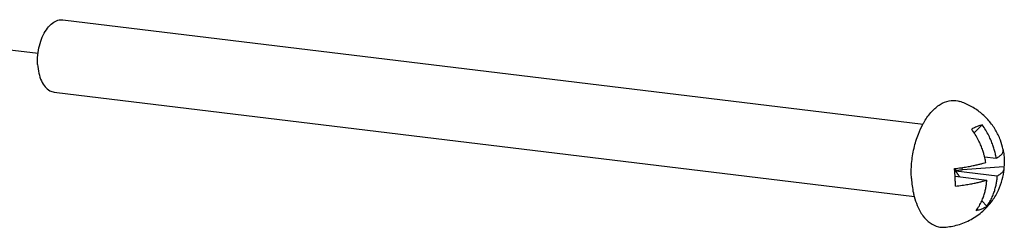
# Model space of a CAD drawing. Header units: inches. Extents: x -4 to 262, y 56 to 231.
# Tile 121 of 162: x 132.148 to 135.345, y 158.364 to 159.037. Entities that reach past the tile are written whole.
import ezdxf

# ---------------------------------------------------------------- set-up
doc = ezdxf.new("R2010")
doc.units = ezdxf.units.IN
doc.header["$LTSCALE"] = 1.2
doc.header["$MEASUREMENT"] = 0
doc.linetypes.add('DASHED', pattern=[0.2, 0.1, -0.1])
doc.layers.get('0').update_dxf_attribs({"linetype": 'CONTINUOUS'})
doc.layers.add('3_ALL_AXES', color=7, linetype='CONTINUOUS')
doc.layers.add('7_ALL_FEATURES', color=7, linetype='CONTINUOUS')

msp = doc.modelspace()

# ---------------------------------------------------------------- linework, layer by layer
at = {"color": 4, "linetype": 'DASHED'}
msp.add_line((132.2075, 158.9278), (131.8797, 158.9675), dxfattribs=at)
at = {"layer": '3_ALL_AXES', "color": 7, "linetype": 'Continuous'}
for p, q in [((132.2883, 159.0369), (135.081, 158.6984)), ((132.2599, 158.8024), (135.0527, 158.4638))]:
    msp.add_line(p, q, dxfattribs=at)
for points, start_tangent, end_tangent in [([(132.206, 158.8923), (132.2066, 158.9228), (132.2119, 158.9531), (132.2213, 158.9811), (132.2344, 159.005), (132.2502, 159.023), (132.2676, 159.034), (132.2855, 159.0372), (132.2883, 159.0369)], (-0.056642, 0.998395), (0.992355, -0.123418)), ([(132.206, 158.8923), (132.21, 158.8636), (132.2183, 158.8388), (132.2305, 158.8195), (132.2457, 158.807), (132.2599, 158.8024)], (0.056642, -0.998395), (0.992355, -0.123418)), ([(135.0804, 158.6987), (135.0851, 158.7069), (135.1093, 158.7396), (135.1365, 158.7623), (135.1653, 158.7739), (135.1938, 158.7736), (135.1995, 158.772)], (0.479675, 0.877446), (0.952492, -0.304563)), ([(135.341, 158.6148), (135.3409, 158.6153), (135.3318, 158.6466), (135.316, 158.6793), (135.2942, 158.7096), (135.267, 158.7359), (135.2351, 158.7569), (135.1995, 158.772)], (-0.201413, 0.979507), (-0.952937, 0.303168)), ([(135.043, 158.5216), (135.0437, 158.5709), (135.0514, 158.6201), (135.0654, 158.6663), (135.0804, 158.6987)], (-0.056642, 0.998395), (0.479675, 0.877446)), ([(135.2894, 158.4305), (135.3058, 158.4504), (135.3258, 158.4846), (135.3381, 158.5184), (135.3442, 158.5515), (135.3444, 158.554)], (0.680093, 0.733126), (0.08932, 0.996003)), ([(135.043, 158.5216), (135.0492, 158.4752), (135.0519, 158.4636)], (0.056642, -0.998395), (0.255766, -0.966739)), ([(135.0519, 158.4636), (135.0619, 158.4342), (135.0805, 158.401), (135.1038, 158.3777), (135.1305, 158.3655), (135.1501, 158.364)], (0.255766, -0.966739), (0.997909, 0.06464)), ([(135.1501, 158.364), (135.1933, 158.3715), (135.2365, 158.3892), (135.2752, 158.4165), (135.2894, 158.4305)], (0.997775, 0.066675), (0.680093, 0.733126))]:
    msp.add_spline(points, degree=3, dxfattribs=dict(at, start_tangent=start_tangent, end_tangent=end_tangent))
at = {"layer": '7_ALL_FEATURES', "color": 7, "linetype": 'Continuous'}
for p, q in [((135.2726, 158.6962), (135.2464, 158.6706)), ((135.2805, 158.5925), (135.3186, 158.5879)), ((135.3401, 158.6175), (135.3407, 158.6148)), ((135.3407, 158.6148), (135.3413, 158.6116)), ((135.2085, 158.5497), (135.208, 158.5576)), ((135.3434, 158.5604), (135.2085, 158.5497)), ((135.1846, 158.5295), (135.1828, 158.5543)), ((135.1898, 158.5474), (135.1829, 158.5522)), ((135.1886, 158.5446), (135.1831, 158.549)), ((135.1849, 158.5252), (135.1846, 158.5295)), ((135.1846, 158.5295), (135.2877, 158.517)), ((135.1898, 158.5474), (135.1876, 158.547)), ((135.1876, 158.547), (135.1886, 158.5446)), ((135.1876, 158.547), (135.3218, 158.5307)), ((135.1973, 158.528), (135.1994, 158.5288)), ((135.1994, 158.5288), (135.2005, 158.5276)), ((135.2716, 158.4496), (135.2876, 158.4321))]:
    msp.add_line(p, q, dxfattribs=at)
for points, start_tangent, end_tangent in [([(135.2726, 158.6962), (135.2623, 158.6927), (135.251, 158.6881), (135.2386, 158.6825)], (-0.956149, -0.292881), (-0.903777, -0.428005)), ([(135.3186, 158.5879), (135.3156, 158.6024), (135.3118, 158.6165), (135.3072, 158.6306), (135.3014, 158.6454), (135.294, 158.6613), (135.2844, 158.6784), (135.2726, 158.6962)], (-0.172859, 0.984946), (-0.589156, 0.808019)), ([(135.2806, 158.5925), (135.2778, 158.6028), (135.2732, 158.6169), (135.2674, 158.6317), (135.2599, 158.6476), (135.2504, 158.6647), (135.2386, 158.6825)], (-0.244117, 0.969746), (-0.589156, 0.808019)), ([(135.2845, 158.5742), (135.2815, 158.5887), (135.2806, 158.5925)], (-0.172859, 0.984946), (-0.244117, 0.969746)), ([(135.3186, 158.5879), (135.3239, 158.5909), (135.3289, 158.5943), (135.3335, 158.5981), (135.3374, 158.6023), (135.3401, 158.6069), (135.3412, 158.6115)], (0.881513, 0.472159), (0.060272, 0.998182)), ([(135.3412, 158.6115), (135.3412, 158.612), (135.341, 158.6148)], (0.060272, 0.998182), (-0.201277, 0.979534)), ([(135.3413, 158.6116), (135.3425, 158.6034), (135.3438, 158.5891)], (0.170896, -0.985289), (0.056642, -0.998395)), ([(135.3438, 158.5891), (135.3441, 158.5747), (135.3434, 158.5604)], (0.056642, -0.998395), (-0.088248, -0.996099)), ([(135.1828, 158.5543), (135.2045, 158.557), (135.2233, 158.56), (135.2395, 158.563), (135.2535, 158.5659), (135.2654, 158.5688), (135.2756, 158.5715), (135.2845, 158.5742)], (0.993727, 0.111835), (0.954241, 0.29904)), ([(135.3444, 158.554), (135.3445, 158.5548), (135.3434, 158.5604)], (0.0901, 0.995933), (-0.395498, 0.918467)), ([(135.186, 158.4971), (135.1856, 158.5109), (135.1849, 158.5252)], (-0.023135, 0.999732), (-0.056642, 0.998395)), ([(135.1994, 158.5288), (135.1954, 158.5337), (135.1917, 158.539), (135.1886, 158.5446)], (-0.673903, 0.738819), (-0.451057, 0.892495)), ([(135.2085, 158.5497), (135.2021, 158.5491), (135.1958, 158.5483), (135.1898, 158.5474)], (-0.996902, -0.078657), (-0.986007, -0.166701)), ([(135.2876, 158.4321), (135.2976, 158.4473), (135.3053, 158.4623), (135.311, 158.4766), (135.3152, 158.4902), (135.3183, 158.5034), (135.3204, 158.5167), (135.3218, 158.5307)], (0.598838, 0.80087), (0.065441, 0.997856)), ([(135.3218, 158.5307), (135.3272, 158.5338), (135.3322, 158.5372), (135.3367, 158.5409), (135.3406, 158.5451), (135.3433, 158.5498), (135.3444, 158.554)], (0.881513, 0.472159), (0.0901, 0.995933)), ([(135.186, 158.4971), (135.2077, 158.4999), (135.2265, 158.5028), (135.2428, 158.5058), (135.2567, 158.5088), (135.2686, 158.5116), (135.2789, 158.5144), (135.2877, 158.517)], (0.993727, 0.111835), (0.954241, 0.29904)), ([(135.2535, 158.4185), (135.2635, 158.4336), (135.2712, 158.4486), (135.2769, 158.4629), (135.2811, 158.4765), (135.2842, 158.4897), (135.2864, 158.503), (135.2877, 158.517)], (0.598838, 0.80087), (0.065441, 0.997856)), ([(135.2535, 158.4185), (135.2661, 158.4217), (135.2775, 158.4263), (135.2876, 158.4321)], (0.981586, 0.19102), (0.823681, 0.567053))]:
    msp.add_spline(points, degree=3, dxfattribs=dict(at, start_tangent=start_tangent, end_tangent=end_tangent))

doc.saveas('drawing.dxf')
